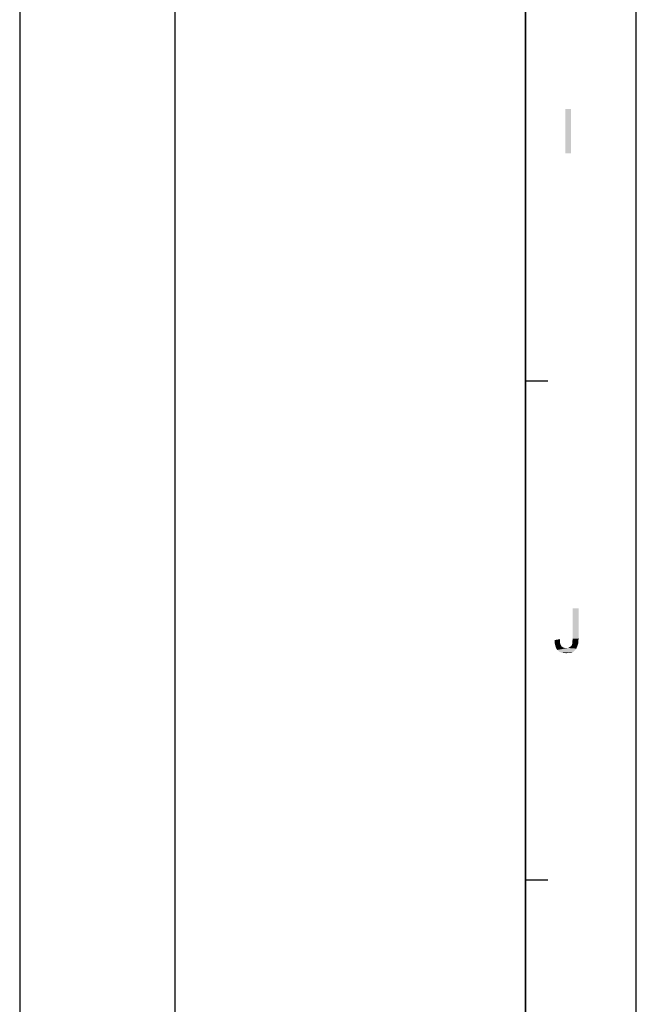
# Model space of a CAD drawing. Extents: x 0 to 1189, y 0 to 841.
# Tile 106 of 125: x 1106 to 1189, y 133 to 267. Entities that reach past the tile are written whole.
import ezdxf

# ---------------------------------------------------------------- set-up
doc = ezdxf.new("R2010")
doc.units = 0
doc.header["$LTSCALE"] = 65.395
doc.header["$MEASUREMENT"] = 0
doc.layers.get('0').update_dxf_attribs({"linetype": 'CONTINUOUS'})

msp = doc.modelspace()

# ---------------------------------------------------------------- linework, layer by layer
at = {"linetype": 'Continuous'}
for p, q in [((1189, 0), (1189, 841)), ((1105.5, 826), (1105.5, 90)), ((1126.5, 826), (1126.5, 90)), ((1174, 826), (1174, 90)), ((1174, 15), (1174, 826)), ((1174, 217.75), (1177, 217.75)), ((1174, 150.16667), (1177, 150.16667))]:
    msp.add_line(p, q, dxfattribs=at)
for points in [[(1180.17146, 254.52446), (1179.37146, 248.52446), (1179.37146, 254.52446)], [(1179.37146, 248.52446), (1180.17146, 254.52446), (1180.17146, 248.52446)], [(1181.19022, 186.94112), (1181.19022, 182.85224), (1180.39022, 182.80779)], [(1181.19022, 186.94112), (1180.39022, 182.80779), (1180.39022, 186.94112)], [(1177.94577, 182.63001), (1178.65688, 182.76335), (1178.65688, 182.40779)], [(1180.34577, 182.54113), (1180.39022, 182.80779), (1181.19022, 182.85224)], [(1180.34577, 182.54113), (1181.19022, 182.85224), (1181.14577, 182.49668)], [(1178.65688, 182.40779), (1177.94577, 182.23001), (1177.94577, 182.63001)], [(1177.94577, 182.23001), (1178.65688, 182.40779), (1178.70133, 182.14113)], [(1178.70133, 182.14113), (1178.03466, 181.87446), (1177.94577, 182.23001)], [(1178.70133, 182.14113), (1178.79022, 181.96335), (1178.03466, 181.87446)], [(1178.03466, 181.87446), (1178.79022, 181.96335), (1178.8791, 181.78557)], [(1178.8791, 181.78557), (1178.12355, 181.56335), (1178.03466, 181.87446)], [(1178.8791, 181.78557), (1179.01244, 181.69668), (1178.12355, 181.56335)], [(1179.01244, 181.69668), (1179.14577, 181.60779), (1178.12355, 181.56335)], [(1178.12355, 181.56335), (1179.14577, 181.60779), (1179.32355, 181.56335)], [(1179.32355, 181.56335), (1178.30133, 181.29668), (1178.12355, 181.56335)], [(1179.76799, 181.56335), (1180.8791, 181.47446), (1178.30133, 181.29668)], [(1179.50133, 181.56335), (1179.76799, 181.56335), (1178.30133, 181.29668)], [(1179.32355, 181.56335), (1179.50133, 181.56335), (1178.30133, 181.29668)], [(1178.30133, 181.29668), (1180.8791, 181.47446), (1180.74577, 181.29668)], [(1180.96799, 181.69668), (1179.76799, 181.56335), (1179.99022, 181.69668)], [(1179.76799, 181.56335), (1180.96799, 181.69668), (1180.8791, 181.47446)], [(1179.99022, 181.69668), (1180.0791, 181.74113), (1181.05688, 181.9189)], [(1179.99022, 181.69668), (1181.05688, 181.9189), (1180.96799, 181.69668)], [(1180.0791, 181.74113), (1180.16799, 181.83001), (1181.05688, 181.9189)], [(1181.05688, 181.9189), (1180.16799, 181.83001), (1180.25688, 181.9189)], [(1180.25688, 181.9189), (1180.30133, 182.05224), (1181.14577, 182.18557)], [(1180.25688, 181.9189), (1181.14577, 182.18557), (1181.05688, 181.9189)], [(1181.14577, 182.18557), (1180.30133, 182.05224), (1180.34577, 182.18557)], [(1181.14577, 182.49668), (1180.34577, 182.36335), (1180.34577, 182.54113)], [(1180.34577, 182.18557), (1180.34577, 182.36335), (1181.14577, 182.49668)], [(1180.34577, 182.18557), (1181.14577, 182.49668), (1181.14577, 182.18557)], [(1180.74577, 181.29668), (1178.56799, 181.07446), (1178.30133, 181.29668)], [(1180.74577, 181.29668), (1180.61244, 181.16335), (1178.56799, 181.07446)], [(1178.56799, 181.07446), (1180.61244, 181.16335), (1180.43466, 181.03001)], [(1180.43466, 181.03001), (1178.83466, 180.94113), (1178.56799, 181.07446)], [(1179.99022, 180.94113), (1178.83466, 180.94113), (1180.43466, 181.03001)], [(1179.99022, 180.94113), (1179.14577, 180.89668), (1178.83466, 180.94113)], [(1179.14577, 180.89668), (1179.99022, 180.94113), (1179.76799, 180.89668)], [(1179.76799, 180.89668), (1179.50133, 180.85224), (1179.14577, 180.89668)], [(1179.99022, 180.94113), (1180.43466, 181.03001), (1180.21244, 180.94113)]]:
    msp.add_solid(points, dxfattribs=at)

doc.saveas('drawing.dxf')
